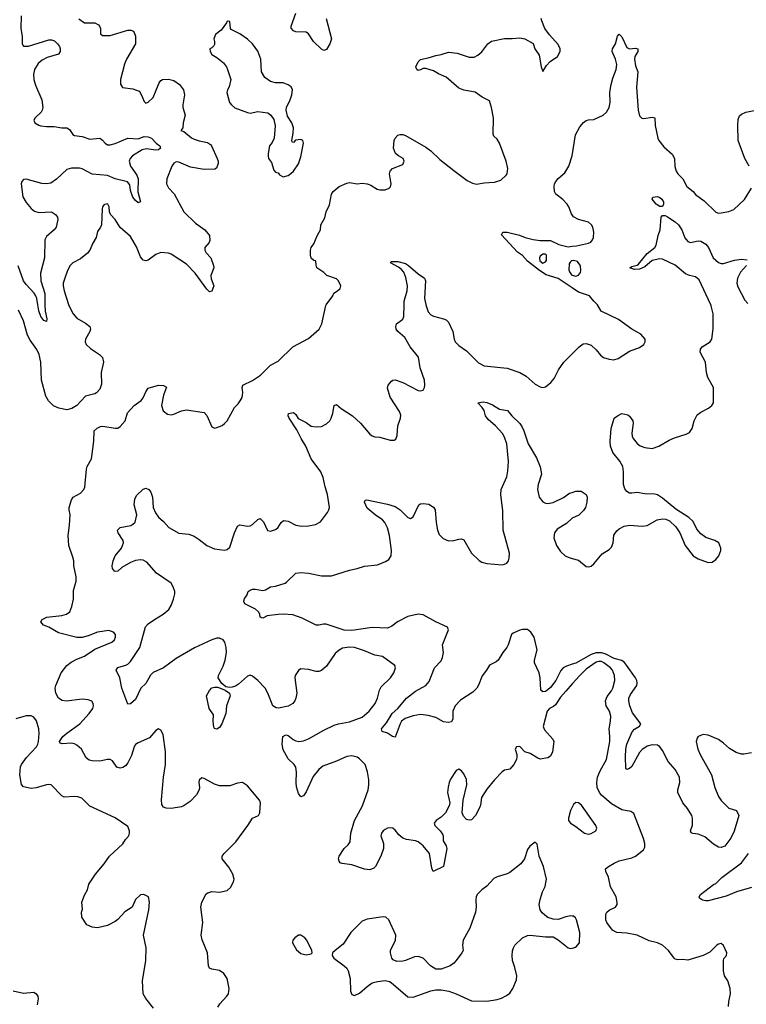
# Model space of a CAD drawing. Header units: inches. Extents: x 2293880 to 2522759, y 823965 to 1006879.
# Tile 76 of 256: x 2335660 to 2341369, y 914507 to 922240. Entities that reach past the tile are written whole.
import ezdxf

# ---------------------------------------------------------------- set-up
doc = ezdxf.new("R2010")
doc.units = ezdxf.units.IN
doc.header["$MEASUREMENT"] = 0
for name, color, linetype in [('C3931', 7, 'Continuous'), ('C3932', 7, 'Continuous'), ('C3941', 7, 'Continuous'), ('C3942', 7, 'Continuous')]:
    doc.layers.add(name, color=color, linetype=linetype)

msp = doc.modelspace()

# ---------------------------------------------------------------- linework, layer by layer
at = {"layer": 'C3931', "color": 5}
for points, elevation in [([(2336044.6, 920000), (2336079.6, 919930), (2336110, 919894.6), (2336177.2, 919857.2), (2336210.6, 919830), (2336217.1, 919810), (2336210.4, 919790), (2336177.1, 919730), (2336175.5, 919710), (2336182, 919690), (2336217.2, 919657.2), (2336288, 919610), (2336310, 919586), (2336318.7, 919550), (2336301.3, 919470), (2336302.6, 919377.4), (2336290, 919339.3), (2336264, 919310), (2336250, 919301.6), (2336178, 919282), (2336110, 919209.6), (2336070, 919185.1), (2336030, 919176.9), (2335967.9, 919187.9), (2335926.8, 919206.8), (2335886.6, 919246.6), (2335864.4, 919284.4), (2335832.1, 919410), (2335824.8, 919550), (2335812.4, 919610), (2335795.8, 919650), (2335743, 919723), (2335722.3, 919762.3), (2335690, 919874.5), (2335650, 919958.7)], 260), ([(2335858.2, 920000), (2335859, 919950), (2335873.1, 919890), (2335870, 919869), (2335850, 919877.2), (2335825.7, 919910), (2335810, 919954), (2335802.3, 920000)], 240), ([(2337215.8, 914484.2), (2337233.3, 914510), (2337287.8, 914570), (2337299.6, 914590), (2337305.1, 914630), (2337289.6, 914710), (2337262.9, 914750), (2337230, 914772.6), (2337170, 914781.6), (2337151.8, 914791.8), (2337143.7, 914810), (2337136, 914910), (2337094.2, 915014.2), (2337086.6, 915050), (2337098, 915150), (2337082.7, 915270), (2337092.1, 915307.9), (2337126, 915374), (2337137.2, 915382.8), (2337170, 915392.7), (2337230, 915388.4), (2337290, 915400.4), (2337315.5, 915424.5), (2337340.5, 915470), (2337344.2, 915490), (2337334.7, 915530), (2337304.1, 915584.1), (2337251.6, 915650), (2337251.6, 915670), (2337265.1, 915690), (2337358.4, 915781.6), (2337453, 915910), (2337490, 915967.7), (2337536, 915990), (2337546.6, 916010), (2337552.3, 916090), (2337542.7, 916110), (2337450, 916224), (2337410, 916249), (2337370, 916244.5), (2337310, 916222.4), (2337230, 916223.6), (2337190, 916234.7), (2337110, 916280.5), (2337090, 916286), (2337070, 916268), (2337066.7, 916250), (2337072.7, 916210), (2337070.4, 916190), (2337050, 916152.7), (2336999.9, 916100.1), (2336952.4, 916067.6), (2336930, 916058), (2336850, 916044.5), (2336810, 916046.6), (2336790, 916056), (2336777.2, 916077.2), (2336773.6, 916113.6), (2336789.8, 916289.8), (2336806, 916390), (2336805.3, 916490), (2336787.1, 916627.1), (2336770, 916661.2), (2336750, 916669.4), (2336730, 916657), (2336680, 916600), (2336590, 916559.8), (2336570, 916546.3), (2336558.5, 916530), (2336538.6, 916461.4), (2336510, 916402.4), (2336490, 916379.7), (2336470, 916366), (2336450, 916360.7), (2336422.7, 916370), (2336390, 916418), (2336370, 916429.5), (2336350, 916429.5), (2336290, 916416.3), (2336230, 916419.8), (2336205.6, 916425.6), (2336182.7, 916442.7), (2336145.1, 916510), (2336110, 916540.9), (2336090, 916551.7), (2336063.4, 916556.6), (2335993.1, 916553.1), (2335978, 916558), (2335971.8, 916570), (2335999.8, 916610), (2336030, 916637.1), (2336131.2, 916710), (2336205.6, 916790), (2336233.6, 916830), (2336240.7, 916850), (2336238.4, 916870), (2336226.6, 916886.6), (2336198.2, 916898.2), (2336150, 916902.7), (2336028.8, 916888.8), (2335994.2, 916894.2), (2335965.1, 916910), (2335943.1, 916950), (2335939.8, 916990), (2335943.8, 917010), (2335986.8, 917110), (2336030, 917168.9), (2336065.1, 917194.9), (2336110, 917217.6), (2336170, 917240.2), (2336250, 917295.6), (2336382.7, 917350), (2336404.5, 917370), (2336413.3, 917390), (2336413.3, 917410), (2336398, 917430), (2336361.6, 917441.6), (2336270, 917429.7), (2336198.9, 917401.1), (2336152.1, 917387.9), (2336110, 917387.7), (2335963.7, 917423.7), (2335890, 917469.8), (2335845.8, 917485.8), (2335827.3, 917510), (2335837, 917530), (2335872.1, 917547.9), (2335990, 917559.2), (2336028.9, 917571.1), (2336054, 917590), (2336070, 917631), (2336082.7, 917690), (2336082.9, 917757.1), (2336103.6, 917830), (2336103.3, 917863.3), (2336085.2, 917950), (2336084.5, 917990), (2336078, 918018), (2336045.4, 918110), (2336039.7, 918190), (2336051.3, 918270), (2336055.6, 918350), (2336047.6, 918390), (2336049.6, 918410), (2336068.2, 918470), (2336080.7, 918490), (2336137.7, 918522.3), (2336162.6, 918550), (2336170.7, 918569.3), (2336184.1, 918710), (2336190, 918730.4), (2336223.1, 918790), (2336227.7, 918810), (2336243.5, 918930), (2336246, 919010), (2336267.9, 919032.1), (2336294, 919046), (2336312, 919048), (2336410, 919032.4), (2336430, 919033), (2336450, 919044.9), (2336489.8, 919090.2), (2336507.3, 919152.7), (2336560.5, 919210), (2336614, 919250), (2336631, 919269), (2336650, 919318), (2336670, 919346), (2336750, 919370.4), (2336790, 919367.3), (2336813, 919353), (2336790.4, 919290), (2336773, 919210), (2336787.5, 919167.5), (2336822, 919142), (2336850, 919137.3), (2336870, 919140.5), (2336931.3, 919168.7), (2336970, 919176.4), (2337110, 919156), (2337130.7, 919130.7), (2337170, 919042), (2337190, 919031.3), (2337210, 919036), (2337250, 919054), (2337270, 919067.7), (2337290, 919090.6), (2337346.5, 919193.5), (2337376.9, 919223.1), (2337393.4, 919246.6), (2337407.6, 919272.4), (2337411.5, 919290), (2337413.1, 919313.1), (2337407.6, 919350), (2337412.7, 919370), (2337490, 919407), (2337552.5, 919447.5), (2337630, 919527.7), (2337690, 919558.9), (2337805.2, 919670), (2337930, 919737.1), (2338012.3, 919810), (2338033, 919850), (2338065.1, 919994.9), (2338068.9, 920000)], 260), ([(2340000, 917022.6), (2339950, 916966.2), (2339910, 916918.5), (2339870, 916859.8), (2339854.1, 916845.9), (2339822.8, 916830), (2339804.4, 916810), (2339772.2, 916690), (2339782.7, 916662.8), (2339848.2, 916590), (2339855.8, 916570), (2339846.7, 916490), (2339830, 916456), (2339810, 916442), (2339750, 916432.7), (2339730, 916439.3), (2339670, 916477.2), (2339629.4, 916489.4), (2339590, 916532.3), (2339562, 916530), (2339551.3, 916510), (2339566, 916470), (2339566.8, 916450), (2339562.8, 916430), (2339542.4, 916390), (2339510, 916354.3), (2339470, 916344.6), (2339450, 916333.6), (2339390.2, 916270), (2339330, 916195.6), (2339288.5, 916130), (2339280.5, 916070), (2339273.4, 916050), (2339242, 915990), (2339210, 915956), (2339190, 915953.2), (2339170, 915957.2), (2339145.4, 915985.4), (2339136, 916010), (2339143, 916110), (2339172, 916230), (2339170, 916273.2), (2339150, 916316), (2339130, 916341.2), (2339110, 916354), (2339090, 916344), (2339045.7, 916274.3), (2339034.9, 916250), (2339026.8, 916213.2), (2339022, 916170), (2339038.4, 916090), (2339034.7, 916065.3), (2339004.9, 916010), (2338970, 915976), (2338931.3, 915950), (2338916, 915930), (2338921, 915910), (2338964, 915870), (2338982.5, 915842.5), (2338987.3, 915830), (2338987.7, 915790), (2339010.4, 915750.4), (2339015.5, 915730), (2338990, 915588.7), (2338909, 915549), (2338897.2, 915577.2), (2338879.5, 915690), (2338830, 915752.7), (2338790, 915782), (2338770, 915789.5), (2338700.1, 915800.1), (2338670, 915811.3), (2338637.4, 915837.4), (2338610, 915873.6), (2338591.8, 915890), (2338570, 915893), (2338550, 915889.6), (2338530, 915879.6), (2338516.3, 915870), (2338501.6, 915850), (2338498, 915830), (2338517.3, 915770), (2338518.8, 915730), (2338498, 915670), (2338454.8, 915590), (2338443.5, 915576.5), (2338410, 915564), (2338370, 915569.2), (2338270, 915602), (2338192.9, 915612.9), (2338179, 915619), (2338168.7, 915630), (2338164, 915650), (2338169, 915670), (2338209, 915730), (2338240.9, 915759.1), (2338256.3, 915783.7), (2338262, 915850), (2338289.7, 915950), (2338353.8, 916066.2), (2338396.5, 916190), (2338402.8, 916230), (2338402.2, 916270), (2338391.9, 916331.9), (2338374.3, 916390), (2338330, 916435.4), (2338310, 916446.9), (2338270, 916457.2), (2338230, 916452), (2338150, 916416.8), (2338042.7, 916377.3), (2338010, 916351.6), (2337964.6, 916295.4), (2337910, 916176), (2337890, 916144), (2337870, 916135.3), (2337850, 916162), (2337835.2, 916215.2), (2337831.1, 916250), (2337835.4, 916330), (2337829.6, 916369.6), (2337816, 916390), (2337770, 916436), (2337730, 916505.2), (2337721.7, 916550), (2337727.8, 916610), (2337750, 916624), (2337770, 916618), (2337807.5, 916587.5), (2337830, 916576.4), (2337851.9, 916571.9), (2337890, 916576), (2337930, 916591.6), (2338050, 916659.7), (2338130, 916698.8), (2338165.2, 916710), (2338250, 916725.2), (2338350, 916762.8), (2338406.8, 916810), (2338453.5, 916870), (2338471.8, 916910), (2338486.9, 916973.1), (2338498.6, 917001.4), (2338573.6, 917070), (2338600.5, 917110), (2338611.6, 917150), (2338606.6, 917166.6), (2338510, 917238.4), (2338450, 917249.6), (2338370, 917284.2), (2338289.7, 917309.7), (2338250, 917312.2), (2338197.3, 917302.7), (2338170, 917288.2), (2338137.8, 917262.2), (2338070, 917163.7), (2338030, 917127.6), (2338010, 917120.5), (2337990, 917121.3), (2337930, 917136.3), (2337870, 917140.9), (2337850, 917129.4), (2337825.3, 917090), (2337822, 917070), (2337838, 916950), (2337830.4, 916910), (2337820.5, 916890), (2337806.8, 916870), (2337770, 916849.7), (2337692.3, 916832.3), (2337674.2, 916834.2), (2337649.4, 916850), (2337609.6, 916950), (2337587.8, 916990), (2337530.8, 917050.8), (2337490, 917085.1), (2337470, 917091.6), (2337450, 917083.6), (2337379.1, 917020.9), (2337354.6, 917005.4), (2337330, 916997), (2337310, 916993.8), (2337280.4, 917000.4), (2337247.3, 917027.3), (2337220.3, 917070), (2337221.2, 917090), (2337258, 917162), (2337274.8, 917210), (2337283.7, 917270), (2337282.8, 917310), (2337272.1, 917350), (2337258.7, 917370), (2337230, 917382.4), (2337210, 917382.2), (2337170, 917369.8), (2337034.1, 917305.9), (2336890, 917221.5), (2336789.6, 917150.4), (2336707.4, 917112.6), (2336687.9, 917092.1), (2336650, 917026.6), (2336611.4, 916988.6), (2336570, 916902), (2336530, 916867), (2336510, 916865.2), (2336463.1, 916990), (2336446, 917070), (2336417, 917130), (2336430, 917152), (2336492.7, 917170), (2336510, 917179.5), (2336530, 917200.4), (2336604, 917310), (2336649.1, 917470.9), (2336670, 917494), (2336719.6, 917530), (2336788, 917570), (2336832.3, 917607.7), (2336850, 917639.3), (2336868.8, 917690), (2336878.2, 917730), (2336878.2, 917750), (2336866.6, 917786.6), (2336850, 917814.3), (2336734.3, 917894.3), (2336658.8, 917978.8), (2336630, 917995.8), (2336610, 917997.7), (2336570, 917992.1), (2336530, 917977.2), (2336463.6, 917936.4), (2336430, 917909.5), (2336410, 917906), (2336405.2, 917910), (2336389.6, 917930), (2336387.8, 917950), (2336394, 917990), (2336409.8, 918030), (2336460.5, 918090), (2336476, 918130), (2336472.4, 918150), (2336433.3, 918210), (2336429.4, 918230), (2336450, 918250.4), (2336532.2, 918267.8), (2336550, 918277.1), (2336565.9, 918294.1), (2336579.7, 918350), (2336559.7, 918430), (2336564.7, 918475.3), (2336577.6, 918502.4), (2336630, 918554), (2336650, 918560.7), (2336674.8, 918550), (2336690.7, 918530), (2336703, 918490), (2336707.6, 918410), (2336726.2, 918366.2), (2336750, 918332.4), (2336790, 918298.4), (2336831.1, 918251.1), (2336910, 918206.3), (2336990, 918198), (2337030, 918182.6), (2337070, 918158.7), (2337130.2, 918110.2), (2337190, 918083.8), (2337270, 918073), (2337290, 918078), (2337310, 918097.3), (2337347.1, 918210), (2337370, 918262), (2337390, 918272.7), (2337450, 918263.1), (2337470, 918265.7), (2337490, 918274), (2337530, 918314), (2337550, 918322.8), (2337576.5, 918296.5), (2337607.9, 918227.9), (2337630, 918222), (2337670, 918237.1), (2337689.3, 918250), (2337714.5, 918290), (2337733.8, 918306.2), (2337770, 918301.3), (2337830, 918270.6), (2337876.6, 918263.4), (2337930, 918264.9), (2337984, 918276), (2338024, 918296), (2338078.4, 918370), (2338089.6, 918390), (2338094, 918410), (2338077.1, 918510), (2338059.4, 918570), (2338045.2, 918645.2), (2338026, 918690), (2337949.8, 918790), (2337908.9, 918890), (2337870.7, 918950), (2337837.9, 919017.9), (2337778, 919110), (2337769.6, 919130), (2337772.5, 919147.5), (2337810, 919155.8), (2337830, 919139.1), (2337848.1, 919108.1), (2337910, 919076.5), (2337950, 919048.8), (2337990, 919041.3), (2338030, 919045.5), (2338070, 919066), (2338096.2, 919090), (2338107.8, 919110), (2338119.6, 919150), (2338129.6, 919210.4), (2338150, 919217.3), (2338186.1, 919186.1), (2338275.5, 919130), (2338338.4, 919070), (2338410, 918984), (2338430, 918970.6), (2338450, 918964), (2338490, 918962), (2338570, 918937.3), (2338602, 918938), (2338614, 918946), (2338625.6, 918974.4), (2338631.8, 919050), (2338651.3, 919110), (2338653.3, 919133.3), (2338642.7, 919162.7), (2338570, 919275.3), (2338550, 919346), (2338556, 919370), (2338580.1, 919399.9), (2338592.3, 919407.7), (2338610, 919410.7), (2338670.3, 919390.4), (2338790, 919327.7), (2338810, 919324.9), (2338829.4, 919330.6), (2338840.9, 919350), (2338843.6, 919370), (2338839.2, 919410), (2338806.4, 919506.4), (2338793.7, 919590), (2338728, 919670), (2338684.9, 919744.9), (2338631.6, 919790), (2338617.6, 919810), (2338614, 919830), (2338620.9, 919850), (2338670, 919888), (2338678.9, 919910), (2338680.7, 920000)], 240), ([(2338851, 920000), (2338870, 919946.8), (2338890, 919922), (2338910, 919910.7), (2338990, 919890.8), (2339010, 919882), (2339030, 919864), (2339062, 919790), (2339072.4, 919730), (2339080.5, 919710), (2339110, 919682), (2339170, 919639.1), (2339264.1, 919544.1), (2339310, 919522.6), (2339490, 919503.2), (2339590, 919470.2), (2339639.5, 919439.5), (2339710, 919378.7), (2339750, 919355.3), (2339770, 919352), (2339790, 919356.4), (2339832, 919390), (2339858.5, 919421.5), (2339893.6, 919490), (2339934.5, 919550), (2340000, 919615)], 240), ([(2340000, 917177), (2339956.2, 917163.8), (2339930.2, 917149.9), (2339912.5, 917127.5), (2339872.8, 917050), (2339830, 916995.8), (2339810, 916975.8), (2339790, 916964.2), (2339770, 916960.9), (2339754.8, 916974.8), (2339749.7, 917070), (2339741.6, 917110), (2339705.3, 917190), (2339703.5, 917210), (2339724.2, 917290), (2339702.3, 917390), (2339674.8, 917430), (2339650, 917449.7), (2339610, 917451.6), (2339590, 917446.3), (2339537.3, 917422.7), (2339523, 917410), (2339498.4, 917330), (2339488, 917310), (2339455.5, 917270), (2339418, 917210), (2339402.9, 917197.1), (2339350, 917169.2), (2339326.7, 917130), (2339293.2, 917086.8), (2339265.8, 917014.2), (2339251.4, 916988.6), (2339220.6, 916959.4), (2339124.2, 916895.8), (2339081.8, 916850), (2339063.9, 916810), (2339062, 916750), (2339053.5, 916726.5), (2339030, 916721.1), (2338990, 916726.2), (2338930, 916759.2), (2338870, 916776.4), (2338810, 916783.1), (2338750, 916773.3), (2338689.3, 916750.7), (2338659.6, 916730), (2338647.9, 916710), (2338610, 916604), (2338590, 916609.4), (2338550, 916637.6), (2338509, 916650), (2338502, 916670), (2338541.3, 916718.7), (2338587.3, 916790), (2338630.5, 916829.5), (2338698.9, 916910), (2338770, 916965.3), (2338850, 917011.5), (2338877.9, 917042.1), (2338918, 917150), (2338970, 917204.9), (2338981.5, 917230), (2338988.4, 917270), (2338981.7, 917330), (2339029.1, 917449.1), (2339022, 917470), (2338930, 917512), (2338830, 917565.8), (2338790, 917571.3), (2338710, 917552), (2338627.1, 917510), (2338583.2, 917476.8), (2338550, 917462), (2338430, 917466.3), (2338270, 917442.8), (2338210, 917446.6), (2338068.8, 917491.2), (2338046.8, 917493.2), (2338010, 917484.5), (2337990, 917485.3), (2337880.4, 917540.4), (2337806.4, 917566.4), (2337730, 917571), (2337691.4, 917568.6), (2337603.4, 917556.6), (2337570, 917539), (2337550, 917548.7), (2337547, 917570), (2337535.6, 917590), (2337511.3, 917611.3), (2337430, 917652.3), (2337421.7, 917670), (2337425.7, 917694.3), (2337443.3, 917716.7), (2337456, 917750), (2337470, 917760.5), (2337490, 917768), (2337510, 917768.2), (2337570, 917756), (2337590, 917761), (2337630, 917786.8), (2337670, 917790.6), (2337744.4, 917815.6), (2337757.1, 917822.9), (2337830, 917893), (2337870, 917898.4), (2337930, 917892.8), (2338030, 917871.4), (2338110, 917871.7), (2338250, 917917.6), (2338310, 917928.9), (2338370, 917949), (2338470, 917958.4), (2338534.9, 917985.1), (2338558.8, 918001.2), (2338577.7, 918030), (2338582.2, 918070), (2338565.6, 918190), (2338548.9, 918248.9), (2338529.8, 918289.8), (2338511.5, 918311.5), (2338453.6, 918350), (2338390, 918403.7), (2338369.3, 918450.7), (2338374, 918466), (2338386, 918470), (2338550, 918435.8), (2338610, 918415.5), (2338650.4, 918390), (2338710, 918330.6), (2338730, 918322), (2338750, 918334.8), (2338796.3, 918430), (2338810, 918437.8), (2338830, 918440.5), (2338873.8, 918433.8), (2338911.9, 918411.9), (2338924, 918390), (2338931.4, 918290), (2338941.8, 918230), (2338956.8, 918196.8), (2338986.3, 918166.3), (2339030, 918146), (2339070, 918149.5), (2339110, 918160.9), (2339130, 918162.2), (2339150, 918156), (2339210, 918050.3), (2339270, 917991.4), (2339290, 917979.7), (2339330, 917968.7), (2339450, 917959.3), (2339470, 917962.6), (2339487.7, 917972.3), (2339499.8, 917990), (2339506.3, 918010), (2339507.1, 918050), (2339458.6, 918230), (2339456.8, 918383.2), (2339439.4, 918510), (2339443, 918550), (2339486.3, 918650), (2339495.5, 918695.5), (2339501.5, 918770), (2339486.2, 918910), (2339470, 918960.9), (2339452.4, 918990), (2339396.9, 919050), (2339341.2, 919101.2), (2339320.4, 919130), (2339308.3, 919170), (2339294.6, 919194.6), (2339259, 919230), (2339301, 919239), (2339330, 919234), (2339375.1, 919215.1), (2339430, 919180.4), (2339491.8, 919171.8), (2339527.6, 919127.6), (2339588.2, 919068.2), (2339604.7, 919044.7), (2339621.3, 919010), (2339654.3, 918910), (2339719.6, 918799.6), (2339749.4, 918729.4), (2339759.3, 918670), (2339732.4, 918590), (2339728.1, 918550), (2339741.7, 918490), (2339770, 918453.7), (2339790, 918443.1), (2339810, 918440.3), (2339850, 918447.6), (2339933.4, 918486.6), (2339979.3, 918520.7), (2340000, 918527.4)], 220), ([(2340000, 918323.8), (2339997.4, 918322.6), (2339956.9, 918283.1), (2339882.2, 918237.8), (2339861.6, 918210), (2339856.4, 918170), (2339877.6, 918110), (2339910, 918062.4), (2339945.5, 918030), (2339970, 918017.4), (2340000, 918009)], 220), ([(2336710, 914475.3), (2336650, 914552.7), (2336629.6, 914590), (2336623.9, 914690), (2336651, 914850), (2336653.3, 914950), (2336633.7, 915050), (2336675.1, 915250), (2336678.7, 915310), (2336670.8, 915350.8), (2336635.3, 915370), (2336610, 915367), (2336570.6, 915330), (2336544, 915270), (2336486.5, 915233.5), (2336430, 915172.3), (2336410, 915157), (2336350, 915125.6), (2336270, 915107.3), (2336230, 915112.7), (2336188.7, 915130), (2336149.2, 915190), (2336145.2, 915230), (2336152.9, 915252.9), (2336149.3, 915310), (2336170, 915364.7), (2336193.8, 915406.2), (2336202.7, 915450), (2336256, 915530), (2336323.7, 915610), (2336364.5, 915670), (2336470, 915766.8), (2336490, 915801), (2336518, 915830), (2336523.6, 915850), (2336523, 915870), (2336510, 915902.7), (2336410.8, 915970.8), (2336210, 916063.6), (2336146.9, 916126.9), (2336116.9, 916136.9), (2336090, 916139.7), (2336010, 916132.7), (2335990, 916145.2), (2335908, 916230), (2335890, 916234), (2335870, 916231.6), (2335790, 916207.8), (2335750, 916201.6), (2335690, 916214.5), (2335673.6, 916233.6), (2335661.4, 916310), (2335667.4, 916372.6), (2335673.8, 916390), (2335714.1, 916445.9), (2335790.9, 916530), (2335802.6, 916550), (2335808.2, 916570), (2335813, 916633), (2335811.1, 916670), (2335792.8, 916732.8), (2335770, 916762.7), (2335750, 916772.7), (2335710, 916773.2), (2335630, 916749.4)], 280), ([(2340000, 916055), (2339987.7, 916030), (2339970.6, 915970), (2339970.7, 915950), (2339986.8, 915930), (2340000, 915921.8)], 260), ([(2340000, 915199.3), (2339990, 915200.5), (2339950, 915194.7), (2339890, 915173.6), (2339850, 915175.6), (2339810, 915189.6), (2339785.9, 915205.9), (2339764.9, 915224.9), (2339748, 915250), (2339740.5, 915290), (2339748, 915330), (2339768.3, 915390), (2339788.7, 915431.3), (2339797.7, 915490), (2339775.6, 915590), (2339741.7, 915670), (2339725.2, 915765.2), (2339710, 915779), (2339666.8, 915750), (2339650, 915722), (2339626.4, 915650), (2339596.3, 915610), (2339510, 915542), (2339490, 915531.2), (2339411.5, 915508.5), (2339384.2, 915495.8), (2339330, 915435.8), (2339290, 915406.2), (2339255.2, 915370), (2339246.5, 915350), (2339244, 915330), (2339247.5, 915270), (2339241.6, 915230), (2339196.4, 915103.6), (2339143.1, 915010), (2339137.6, 914970), (2339143, 914930), (2339134.4, 914910), (2339088.4, 914850), (2339070, 914829.6), (2339042, 914810), (2338970, 914782), (2338930, 914782), (2338887.8, 914807.8), (2338830, 914869.7), (2338790, 914883.1), (2338761.3, 914878.7), (2338691, 914850), (2338670, 914846), (2338623.3, 914843.3), (2338594.8, 914854.8), (2338582.7, 914870), (2338572.7, 914910), (2338572.3, 914930), (2338612.3, 915010), (2338614.5, 915050), (2338559.6, 915170), (2338537.2, 915190), (2338514.3, 915194.3), (2338390, 915176.4), (2338350, 915158.7), (2338261.3, 915070), (2338201.2, 914978.8), (2338137.3, 914930), (2338118.8, 914910), (2338114.8, 914890), (2338126.8, 914870), (2338210, 914809.1), (2338230, 914790.3), (2338241.8, 914770), (2338257.5, 914710), (2338259.7, 914610), (2338270, 914584.4), (2338290, 914576.5), (2338330, 914593.2), (2338390, 914646.7), (2338430, 914674.6), (2338470, 914687), (2338530, 914694), (2338565.7, 914685.7), (2338578.3, 914678.3), (2338710, 914565.5), (2338750, 914563.8), (2338890, 914613), (2338930, 914620.4), (2338970, 914621.6), (2339030.3, 914610.3), (2339090, 914588.2), (2339210, 914534), (2339330, 914530.6), (2339410, 914544), (2339444.8, 914555.2), (2339484.8, 914575.2), (2339510, 914594.8), (2339535.1, 914630), (2339562, 914698), (2339565.2, 914730), (2339550, 914795.3), (2339530.9, 914850.9), (2339528.3, 914890), (2339532.9, 914927.1), (2339538.3, 914950), (2339549.6, 914970), (2339610, 915027.8), (2339650, 915046.5), (2339670.3, 915050.3), (2339790, 915037.1), (2339850, 915036.3), (2339890, 915013.4), (2339970, 914950.6), (2339990, 914944), (2340000, 914947)], 260), ([(2335610, 914611.4), (2335690, 914595.3), (2335770, 914602), (2335790.3, 914590.3), (2335803, 914570), (2335806.4, 914550), (2335796.9, 914503.1)], 280)]:
    msp.add_lwpolyline(points, dxfattribs=dict(at, elevation=elevation))
for points, elevation in [([(2337210, 916668.4), (2337191.7, 916671.7), (2337184.8, 916684.7), (2337178.9, 916730), (2337181.5, 916781.5), (2337149.6, 916830), (2337128.3, 916928.3), (2337150, 916970.3), (2337170, 916991.5), (2337190, 916998.6), (2337216.4, 916996.4), (2337273.5, 916973.5), (2337308.4, 916950), (2337314.4, 916930), (2337284.9, 916850), (2337278.7, 916790), (2337247.2, 916710), (2337230, 916679.7)], 240), ([(2337870, 915049.4), (2337850, 915049.3), (2337822.8, 915030), (2337806.8, 915010), (2337802, 914990), (2337833.7, 914933.7), (2337870, 914906), (2337910, 914896), (2337950, 914902), (2337958, 914910), (2337955.3, 914930), (2337916.2, 915010), (2337900.9, 915030)], 260)]:
    msp.add_lwpolyline(points, close=True, dxfattribs=dict(at, elevation=elevation))
at = {"layer": 'C3932', "color": 5}
for points, elevation in [([(2335671.1, 922270), (2335669.2, 922170), (2335679, 922110), (2335680.5, 922050), (2335690, 922031), (2335730, 922032.2), (2335890, 922081.3), (2335910, 922081.6), (2335932.7, 922072.7), (2335957.3, 922050), (2335973, 922030), (2335978, 922010), (2335979.1, 921990), (2335964, 921970), (2335876.7, 921943.3), (2335837.4, 921922.6), (2335804.8, 921895.2), (2335776.6, 921850), (2335768.7, 921810), (2335770.1, 921770), (2335784.9, 921724.9), (2335835.2, 921610), (2335842, 921550), (2335837.6, 921530), (2335827.5, 921512.5), (2335782.8, 921470), (2335770.8, 921450), (2335778.8, 921430), (2335810.4, 921410.4), (2335825.8, 921405.8), (2335870, 921400.3), (2335930, 921400.3), (2335990, 921390.3), (2336030, 921390.4), (2336050, 921378), (2336078, 921338), (2336089.4, 921329.4), (2336150, 921323), (2336210, 921300.8), (2336290, 921308.7), (2336310, 921294.4), (2336330.4, 921270), (2336350, 921257.3), (2336370, 921258), (2336410, 921268.9), (2336510, 921309.4), (2336590, 921303.5), (2336638.5, 921321.5), (2336670, 921320.9), (2336695.2, 921310), (2336731.5, 921271.5), (2336760.9, 921250), (2336766.5, 921230), (2336750, 921218.5), (2336730, 921215), (2336655.2, 921224.8), (2336621.7, 921218.3), (2336546.4, 921170), (2336528.4, 921150), (2336520.4, 921130), (2336530.4, 921090), (2336579.3, 921019.3), (2336590.8, 920990.8), (2336588.6, 920888.6), (2336610.4, 920810), (2336596.8, 920803.2), (2336590, 920802.7), (2336570, 920819.3), (2336550, 920846.6), (2336530, 920899.3), (2336524, 920944), (2336506, 920965.9), (2336410, 920989), (2336350, 921015.9), (2336230, 921025.5), (2336150, 921069.8), (2336130, 921074.8), (2336066.1, 921073.9), (2336030, 921062.6), (2335950, 920988.2), (2335904.5, 920955.5), (2335870, 920951), (2335834.3, 920954.3), (2335710, 920986.6), (2335690, 920986), (2335676.3, 920970), (2335672.7, 920950), (2335683.8, 920850), (2335710, 920803.6), (2335750, 920758), (2335776.7, 920736.7), (2335810, 920726.3), (2335910, 920731.8), (2335942, 920710), (2335957.3, 920690), (2335960.7, 920670), (2335945.5, 920610), (2335930.5, 920590), (2335870, 920536.9), (2335856.9, 920510), (2335855, 920370), (2335822.9, 920250), (2335827.2, 920190), (2335856.8, 920090), (2335858.2, 920000)], 240), ([(2338066.9, 922250), (2338108.8, 922090), (2338097.1, 922050), (2338070, 922006), (2338050, 921998.4), (2338030, 922009.6), (2337967.3, 922070), (2337929.2, 922130), (2337910, 922142), (2337830, 922144.2), (2337810, 922152.7), (2337792.3, 922172.3), (2337792, 922190), (2337828.2, 922290)], 260), ([(2336125.9, 922245.9), (2336170, 922216.5), (2336250, 922215.6), (2336279.3, 922199.3), (2336288, 922190), (2336295.5, 922170), (2336296, 922130), (2336310, 922116), (2336370, 922115.5), (2336510, 922157), (2336536.7, 922156.7), (2336550.3, 922150.3), (2336559, 922139), (2336570.5, 922109.5), (2336570.4, 922050), (2336499.7, 921930), (2336484.2, 921890), (2336451.8, 921770), (2336452.7, 921732.7), (2336467.3, 921707.3), (2336550, 921696.3), (2336597.5, 921677.5), (2336607.5, 921667.5), (2336626, 921630), (2336636.9, 921596.9), (2336650, 921584.7), (2336670, 921591), (2336709, 921630), (2336756.3, 921743.7), (2336770, 921762.8), (2336782, 921770), (2336830, 921773.1), (2336870, 921761.7), (2336916.5, 921730), (2336947.2, 921690), (2336954.9, 921650), (2336941.7, 921570), (2336942.6, 921550), (2336959.3, 921490), (2336943, 921430), (2336942.8, 921390), (2336926.8, 921370), (2336950, 921360.7), (2337010, 921312.2), (2337030, 921301.7), (2337070, 921287.4), (2337135.1, 921275.1), (2337159.6, 921259.6), (2337168, 921250), (2337212.7, 921150), (2337220.5, 921130), (2337219.1, 921110), (2337207.1, 921072.9), (2337193.7, 921066.3), (2337110, 921062.4), (2337001.9, 921081.9), (2336910, 921120.4), (2336890, 921123), (2336870, 921113.3), (2336855.3, 921090), (2336815.8, 920990), (2336814.4, 920950), (2336830, 920920.5), (2336873.3, 920873.3), (2336950, 920730.4), (2337042.4, 920642.4), (2337115.5, 920590), (2337150, 920544.7), (2337153.8, 920506.2), (2337147.7, 920490), (2337114.4, 920450), (2337114, 920430), (2337125.3, 920410), (2337160.4, 920370), (2337183.8, 920310), (2337186.4, 920290), (2337161.7, 920230), (2337164.5, 920204.5), (2337185.5, 920150), (2337170, 920108.7), (2337150, 920102), (2337130, 920122.7), (2337038, 920250), (2336970, 920321), (2336850, 920397.8), (2336830, 920406.6), (2336768.9, 920411.1), (2336730, 920395.4), (2336670, 920352), (2336650, 920346.6), (2336630, 920352.3), (2336610, 920378), (2336576.6, 920456.7), (2336530, 920536.9), (2336448.8, 920608.8), (2336410, 920671.3), (2336374, 920710), (2336366.6, 920730), (2336362.7, 920770), (2336353.2, 920790), (2336350, 920793.2), (2336330, 920789), (2336318.8, 920781.2), (2336311, 920770), (2336308, 920752), (2336302.4, 920630), (2336294.9, 920610), (2336270, 920577.2), (2336259.5, 920530), (2336234.9, 920485.1), (2336212.3, 920430), (2336192.7, 920407.3), (2336137.5, 920362.5), (2336078.4, 920330), (2336056.9, 920310), (2336035.5, 920270), (2336014, 920210), (2336002.7, 920170), (2336002, 920150), (2336009.1, 920110), (2336043.1, 920003.1), (2336044.6, 920000)], 260), ([(2338068.9, 920000), (2338121.2, 920070), (2338129, 920091), (2338158, 920110), (2338178, 920130), (2338182, 920150), (2338163.7, 920190), (2338150, 920206), (2338072, 920232), (2338050, 920255.3), (2337995.3, 920290), (2337988.7, 920311.3), (2337986, 920346), (2337970, 920348), (2337950, 920368), (2337944, 920390), (2337944, 920430), (2337949.3, 920450), (2337970, 920478.8), (2337996.6, 920543.4), (2338014, 920570), (2338022, 920590), (2338025.2, 920630), (2338056.4, 920683.6), (2338069, 920730), (2338094.9, 920785.1), (2338108.7, 920870), (2338122, 920890), (2338169, 920930), (2338230, 920957.3), (2338250, 920962), (2338310, 920950.5), (2338350, 920955.5), (2338390.5, 920950.5), (2338419.9, 920939.9), (2338468.6, 920908.6), (2338490, 920903), (2338530, 920904), (2338562.7, 920917.3), (2338572.1, 920927.9), (2338579.3, 920950), (2338566.6, 921030), (2338569.4, 921050.6), (2338589.3, 921070.7), (2338670, 921102.8), (2338680.9, 921130), (2338672.7, 921150), (2338637.2, 921170), (2338613.2, 921190), (2338596, 921230), (2338600.7, 921290), (2338609.5, 921310), (2338630, 921333), (2338650, 921339.3), (2338670, 921338.4), (2338690, 921330.4), (2338850, 921238.7), (2338890.4, 921210), (2338962, 921142), (2339070, 921056.3), (2339176.1, 920976.1), (2339216.4, 920956.4), (2339250, 920948.5), (2339310, 920959.5), (2339390, 920963), (2339439.7, 920980.3), (2339481, 921019), (2339489.6, 921030.4), (2339494, 921070), (2339481.7, 921130), (2339430, 921269.2), (2339410, 921301.2), (2339386.2, 921326.2), (2339380.5, 921340.5), (2339381.2, 921470), (2339366, 921550), (2339350, 921604), (2339292.5, 921632.5), (2339239, 921670), (2339150, 921686.9), (2339110, 921701.1), (2339010, 921788.7), (2338950, 921813.8), (2338910, 921839.3), (2338850, 921857), (2338830, 921856), (2338810, 921845.2), (2338790, 921841.2), (2338779, 921850), (2338773.2, 921870), (2338789.4, 921910), (2338810, 921927.7), (2338870, 921940.3), (2338930, 921959.5), (2338970, 921965.5), (2339030, 921984.6), (2339096.3, 921976.3), (2339190, 921944.5), (2339230, 921946), (2339258.3, 921961.7), (2339290, 921988.5), (2339337, 922050), (2339367.7, 922072.3), (2339470, 922091.5), (2339528.4, 922091.6), (2339590, 922098.7), (2339628.8, 922088.8), (2339693, 922053), (2339707.7, 922010), (2339742, 921962), (2339758, 921870), (2339770, 921834), (2339799.3, 921880.7), (2339827.5, 921912.5), (2339884, 921950), (2339906, 921990), (2339906.6, 922010), (2339890, 922045.2), (2339821.7, 922121.7), (2339785.1, 922170), (2339761.2, 922230), (2339757.2, 922250)], 260), ([(2340000, 920706.5), (2339994.3, 920714.3), (2339974.3, 920770), (2339962, 920790), (2339926.8, 920826.8), (2339871.6, 920870), (2339862.9, 920890), (2339858.7, 920930), (2339861.3, 920950), (2339871.5, 920970), (2339890, 920992.2), (2339943.6, 921036.4), (2339975.1, 921090), (2339999.7, 921170), (2340000, 921171.8)], 240), ([(2340000, 920134.3), (2339890, 920207.8), (2339796.4, 920236.4), (2339742.7, 920270), (2339650, 920344.5), (2339610, 920387.3), (2339570, 920415.1), (2339445.1, 920550), (2339455.3, 920570), (2339490, 920571.6), (2339587.9, 920547.9), (2339630.2, 920530.2), (2339693.1, 920513.1), (2339750, 920504.7), (2339830, 920506), (2339894.9, 920474.9), (2339970, 920456.1), (2340000, 920460)], 240), ([(2338680.7, 920000), (2338681.2, 920030), (2338704.1, 920110), (2338705.5, 920150), (2338694, 920214), (2338678.1, 920258.1), (2338658.9, 920278.9), (2338635.4, 920295.4), (2338573.2, 920330), (2338578, 920342), (2338630, 920341.1), (2338690, 920324.6), (2338715.8, 920310), (2338790, 920243.7), (2338840.5, 920210), (2338848.7, 920188.7), (2338839.2, 920050), (2338850, 920002.8), (2338851, 920000)], 240), ([(2340000, 920346.7), (2339994.4, 920345.6), (2339983.6, 920336.4), (2339977.8, 920322.2), (2339974.6, 920274.6), (2339978.4, 920258.4), (2339995.5, 920235.5), (2340000, 920234.2)], 240), ([(2335802.3, 920000), (2335794, 920050), (2335785.8, 920070), (2335772.7, 920092.7), (2335710, 920161.1), (2335689.9, 920189.9), (2335647.1, 920307.1)], 240)]:
    msp.add_lwpolyline(points, dxfattribs=dict(at, elevation=elevation))
for points, elevation in [([(2337290, 922228), (2337285.2, 922214.8), (2337242.5, 922157.5), (2337197.5, 922122.5), (2337185.5, 922090), (2337190.6, 922070), (2337190, 922046), (2337186, 922034), (2337170, 922018), (2337154, 922010), (2337156, 921990), (2337170, 921966), (2337210, 921944), (2337260.9, 921900.9), (2337284.4, 921870), (2337292.7, 921850), (2337318.8, 921770), (2337306.4, 921713.6), (2337291.3, 921690), (2337287.1, 921667.1), (2337307.3, 921590), (2337322.8, 921570), (2337350, 921547.3), (2337450, 921510.4), (2337470, 921507), (2337530, 921518.7), (2337608.3, 921508.3), (2337634, 921490), (2337655.9, 921455.9), (2337665.8, 921405.8), (2337658.8, 921310), (2337643.5, 921276.5), (2337622.8, 921250), (2337610.8, 921190), (2337611, 921170), (2337616, 921150), (2337638, 921118), (2337656.9, 921056.9), (2337670, 921042), (2337690, 921038), (2337702, 921022), (2337730, 921006.8), (2337770, 921017.3), (2337790, 921030.7), (2337810, 921050.7), (2337850, 921106.8), (2337870, 921162), (2337889.2, 921270), (2337884, 921290), (2337870, 921299.3), (2337827.3, 921292.7), (2337810, 921275.3), (2337801.2, 921281.2), (2337799, 921290), (2337809.6, 921350), (2337811.6, 921391.6), (2337798, 921430), (2337763.3, 921483.3), (2337754.5, 921530), (2337755.1, 921550), (2337784.5, 921610), (2337798, 921650), (2337802, 921690), (2337791.5, 921711.5), (2337770, 921729.3), (2337730, 921745.2), (2337670, 921745.2), (2337630, 921755.1), (2337584.8, 921784.7), (2337560.5, 921830), (2337553.3, 921930), (2337530, 921992.7), (2337489.4, 922050), (2337450, 922086), (2337389.4, 922129.4), (2337322, 922162), (2337315.3, 922170), (2337310, 922226)], 280), ([(2339770, 920398.4), (2339750, 920383.7), (2339742.6, 920370), (2339745.1, 920345.1), (2339770, 920328.5), (2339790, 920339.1), (2339797.6, 920350), (2339798, 920390), (2339790, 920398)], 240)]:
    msp.add_lwpolyline(points, close=True, dxfattribs=dict(at, elevation=elevation))
at = {"layer": 'C3941', "color": 5}
for points, elevation in [([(2340000, 919615), (2340055.3, 919670), (2340087, 919693), (2340110, 919696.3), (2340150, 919684), (2340190, 919646.8), (2340224.1, 919604.1), (2340246.4, 919586.4), (2340290, 919573), (2340328.4, 919568.4), (2340360.5, 919579.5), (2340450, 919636.3), (2340530, 919664.9), (2340564, 919690), (2340574, 919710), (2340574, 919730), (2340539, 919770), (2340469, 919810), (2340364.4, 919884.4), (2340229, 919950), (2340200.6, 920000)], 240), ([(2340000, 918009), (2340050, 917994.9), (2340110, 917944.9), (2340130, 917942.8), (2340150, 917949.1), (2340170, 917966), (2340236, 918044), (2340290, 918078.5), (2340310, 918097.6), (2340322.4, 918130), (2340329, 918191), (2340350, 918224.9), (2340370, 918241.7), (2340410, 918262), (2340450, 918270.3), (2340550, 918263.1), (2340590, 918268.2), (2340667.7, 918312.3), (2340710, 918319), (2340736.9, 918316.9), (2340764.9, 918305), (2340815.6, 918255.6), (2340845.8, 918210), (2340887.4, 918110), (2340950, 918029), (2340990, 918005.8), (2341070, 917977.3), (2341100.2, 917979.8), (2341130, 918001), (2341152.3, 918030), (2341169.4, 918070), (2341169.3, 918090), (2341153.2, 918130), (2341122, 918150), (2341050, 918174), (2341010, 918200.7), (2340978.7, 918238.7), (2340950, 918297.6), (2340918, 918330), (2340814.5, 918394.5), (2340710, 918482), (2340670, 918508), (2340650, 918513.7), (2340570, 918515.4), (2340510, 918526), (2340470, 918520.5), (2340450, 918522.6), (2340430, 918534.7), (2340414.4, 918554.4), (2340402.7, 918590), (2340404.8, 918690), (2340399.3, 918730), (2340373.6, 918773.6), (2340320.4, 918840.4), (2340302.3, 918890), (2340299.7, 918930), (2340306.9, 919030), (2340329.4, 919110), (2340355.3, 919130), (2340390, 919147.3), (2340437.2, 919137.2), (2340450, 919127.3), (2340476.3, 919090), (2340480.5, 919070), (2340468.5, 918991.5), (2340472, 918970), (2340480.3, 918950), (2340510, 918910.4), (2340533.5, 918893.5), (2340570, 918878.7), (2340630, 918872.4), (2340681.2, 918890), (2340762, 918938), (2340803.3, 918956.7), (2340895.2, 918984.8), (2340921.5, 918998.6), (2340942, 919030), (2340957.7, 919090), (2340983.7, 919136.3), (2341010, 919158), (2341072.3, 919190), (2341097, 919210), (2341109.6, 919230), (2341109.6, 919350), (2341066.6, 919430), (2341054.7, 919470), (2341047.8, 919550), (2341006.6, 919630), (2341008.6, 919651.4), (2341020.9, 919670), (2341084.5, 919710), (2341096.8, 919730), (2341109.3, 919810.7), (2341108.1, 919930), (2341093.1, 919993.1), (2341089.8, 920000)], 220), ([(2340000, 918527.4), (2340030, 918537.1), (2340070, 918536.3), (2340110.8, 918510), (2340117.3, 918490), (2340116.3, 918450), (2340104.9, 918410), (2340090, 918385.2), (2340051.7, 918348.3), (2340000, 918323.8)], 220), ([(2341410, 916482.5), (2341349.4, 916470.6), (2341330, 916471.2), (2341290, 916484.1), (2341236.3, 916516.3), (2341190, 916558.9), (2341150, 916586.6), (2341070, 916620.2), (2341030, 916626.6), (2340990.4, 916610), (2340982.3, 916597.7), (2340974.4, 916570), (2340986.5, 916510), (2341004.7, 916470), (2341095.2, 916310), (2341120.2, 916210), (2341150, 916138), (2341170, 916108.7), (2341230, 916047.7), (2341291, 916030), (2341310.4, 915990.4), (2341273.8, 915866.2), (2341248.2, 915811.8), (2341198.8, 915750), (2341170, 915739.6), (2341150, 915740.7), (2341110, 915764.2), (2341042.3, 915822.3), (2340990, 915843.5), (2340947.7, 915847.7), (2340934.6, 915854.6), (2340929.2, 915870), (2340946, 915914), (2340947, 915970), (2340939.5, 915990), (2340905.5, 916045.5), (2340870, 916089.6), (2340830.8, 916170), (2340831.7, 916190), (2340847.3, 916250), (2340843.7, 916290), (2340810, 916349.8), (2340754, 916413.9), (2340710, 916500.5), (2340690, 916529.7), (2340670, 916541.5), (2340630, 916545.6), (2340590, 916533), (2340570, 916521.8), (2340550, 916508.5), (2340530, 916485.4), (2340470, 916375.4), (2340450, 916358.3), (2340430, 916349.7), (2340422.3, 916362.2), (2340418.9, 916450), (2340421.9, 916510), (2340430.6, 916550), (2340472.5, 916647.5), (2340490, 916668.9), (2340528.3, 916691.7), (2340539.6, 916710), (2340474.9, 916794.9), (2340453.3, 916850), (2340444.5, 916890), (2340446, 916910), (2340459.7, 916940.3), (2340507.9, 917010), (2340511.6, 917030), (2340507.3, 917050), (2340497.8, 917070), (2340427.7, 917170), (2340411.1, 917191.1), (2340390, 917206.2), (2340330, 917222.3), (2340259.4, 917259.4), (2340230, 917268.3), (2340190, 917266.2), (2340150, 917253.2), (2340030, 917186), (2340000, 917177)], 220), ([(2341228.4, 914490), (2341230.9, 914529.1), (2341244.2, 914590), (2341242.9, 914630), (2341222.6, 914690), (2341198, 914730), (2341189.7, 914770), (2341189.3, 914850.7), (2341192.5, 914867.5), (2341213.2, 914890), (2341215.1, 914910), (2341189.3, 914969.3), (2341170, 914984), (2341150, 914979.3), (2341136, 914970), (2341082.9, 914917.1), (2341029, 914891), (2340910, 914853), (2340870, 914858.7), (2340830, 914856.2), (2340810, 914862), (2340800.9, 914870), (2340758, 914930), (2340711.1, 914971.1), (2340670, 914989.7), (2340605.2, 915005.2), (2340509.8, 915049.8), (2340430, 915065.8), (2340350, 915070.8), (2340318.3, 915090), (2340271.5, 915150), (2340263.6, 915170), (2340264.2, 915215.8), (2340272.7, 915230), (2340290, 915244.9), (2340342, 915270), (2340353.2, 915290), (2340352.9, 915307.1), (2340345.6, 915350), (2340301.4, 915430), (2340284.8, 915504.8), (2340264.5, 915550), (2340262.7, 915570), (2340286, 915590), (2340330, 915616.4), (2340370, 915632.7), (2340470, 915658), (2340497.2, 915670), (2340559.7, 915720.3), (2340570, 915742), (2340571.5, 915768.5), (2340559.7, 915810), (2340484.8, 916004.8), (2340460.9, 916020.9), (2340390, 916035.4), (2340310, 916081.5), (2340230, 916148.8), (2340214.6, 916170), (2340197, 916210), (2340193.3, 916250), (2340199.9, 916290), (2340219.4, 916340.6), (2340270.6, 916430), (2340296.8, 916570), (2340297.3, 916610), (2340289.8, 916670), (2340302.6, 916730), (2340305.1, 916770), (2340293.7, 916810), (2340268.5, 916850), (2340262.3, 916890), (2340274.8, 916925.2), (2340310, 916968.8), (2340320.3, 916990), (2340335.3, 917050), (2340332.9, 917090), (2340317.5, 917130), (2340301, 917150), (2340250, 917189.3), (2340230, 917198.7), (2340210, 917200.4), (2340190, 917193.8), (2340110, 917139.4), (2340059.8, 917090), (2340000, 917022.6)], 240), ([(2340000, 915921.8), (2340030, 915903.1), (2340098, 915850), (2340130, 915843.6), (2340150, 915847.8), (2340186.6, 915870), (2340193.6, 915890), (2340186, 915910), (2340074, 916070), (2340050, 916089.3), (2340028, 916092), (2340010, 916075.3), (2340000, 916055)], 260), ([(2341410, 915423.5), (2341290.2, 915389.8), (2341210, 915356.4), (2341070, 915320.4), (2341050, 915318.3), (2341024, 915324), (2341000.9, 915340.9), (2340997.2, 915350), (2341009.3, 915370), (2341110, 915447.6), (2341130, 915455.3), (2341177.3, 915502.7), (2341330, 915618.2), (2341386.4, 915690)], 220), ([(2340000, 914947), (2340030, 914956), (2340059.3, 914990), (2340060.5, 915070), (2340035.1, 915170), (2340026, 915186), (2340010, 915198), (2340000, 915199.3)], 260)]:
    msp.add_lwpolyline(points, dxfattribs=dict(at, elevation=elevation))
at = {"layer": 'C3942', "color": 5}
for points, elevation in [([(2340000, 921171.8), (2340025.5, 921334.5), (2340061.6, 921398.4), (2340088.6, 921431.4), (2340110, 921447.3), (2340130, 921454.7), (2340170, 921456.9), (2340243.6, 921490), (2340270, 921514.9), (2340290.7, 921550), (2340298.4, 921590), (2340296.8, 921670), (2340307.7, 921732.3), (2340319.2, 921780.8), (2340345.5, 921850), (2340351.4, 921888.6), (2340341.6, 921930), (2340315.8, 921990), (2340317.1, 922010), (2340341.6, 922050), (2340357, 922110), (2340370, 922127.3), (2340390, 922105.5), (2340430, 922021.6), (2340450, 922011.8), (2340496.7, 922016.7), (2340515.8, 922010), (2340515.2, 921990), (2340494, 921950), (2340488.9, 921930), (2340497.4, 921877.4), (2340517, 921830), (2340505.8, 921710), (2340518.9, 921530), (2340530, 921486), (2340547.1, 921467.1), (2340563.7, 921463.7), (2340630, 921474.9), (2340650.5, 921470.5), (2340652.4, 921410), (2340672.4, 921310), (2340682.4, 921290), (2340720.2, 921240.3), (2340784.9, 921184.9), (2340804, 921150), (2340807.7, 921087.7), (2340817.3, 921050), (2340830.7, 921030), (2340870.6, 920990), (2340902, 920930), (2340950, 920890.6), (2340970, 920867.7), (2341038, 920818), (2341128.8, 920728.8), (2341150, 920721.6), (2341170, 920722), (2341230, 920732.7), (2341270, 920750.4), (2341353.5, 920826.5), (2341410, 920916.3)], 240), ([(2341391.3, 921090), (2341356.3, 921150), (2341305.4, 921290), (2341301.1, 921410), (2341305.1, 921454.9), (2341315.1, 921484.9), (2341330, 921498), (2341365.9, 921514.1), (2341430, 921526)], 240), ([(2340000, 920460), (2340035.5, 920464.5), (2340130, 920484.6), (2340148.1, 920491.9), (2340160.7, 920510), (2340167.6, 920530), (2340171.2, 920570), (2340162.9, 920610), (2340151.8, 920630), (2340129, 920650), (2340050, 920672), (2340010, 920692.7), (2340000, 920706.5)], 240), ([(2341089.8, 920000), (2340997.7, 920197.7), (2340970, 920220.2), (2340921.6, 920230), (2340890, 920244.1), (2340810, 920311.9), (2340710, 920360.3), (2340690, 920362.3), (2340630.2, 920349.8), (2340570, 920299.7), (2340530, 920280.5), (2340490, 920277), (2340454, 920290), (2340470, 920300.7), (2340510, 920311.6), (2340520.3, 920319.7), (2340590, 920404.9), (2340650, 920451), (2340660.9, 920470), (2340674.9, 920545.1), (2340691.1, 920590), (2340699.7, 920690), (2340710, 920702.4), (2340730, 920701.7), (2340750, 920692.9), (2340810, 920652.4), (2340835.8, 920630), (2340861.1, 920590), (2340886.3, 920526.3), (2340910, 920497.4), (2340930, 920490.3), (2340990, 920502.8), (2341010, 920500.8), (2341050, 920478), (2341071.6, 920450), (2341108.9, 920370), (2341150, 920333.4), (2341170, 920325.7), (2341190, 920325.7), (2341275.3, 920350), (2341330, 920360.4), (2341374.6, 920354.6)], 220), ([(2340000, 920234.2), (2340030, 920225.3), (2340050, 920234), (2340064.6, 920255.4), (2340068.8, 920271.2), (2340066.5, 920306.5), (2340042.1, 920342.1), (2340011, 920349), (2340000, 920346.7)], 240), ([(2341370.4, 920310), (2341323.4, 920256.6), (2341299.6, 920210), (2341293.7, 920170), (2341300.9, 920140.9), (2341357.7, 920037.7), (2341380.7, 920010)], 220), ([(2340200.6, 920000), (2340200.4, 920000.4), (2340170, 920028), (2340135.3, 920070), (2340050, 920100.9), (2340000, 920134.3)], 240)]:
    msp.add_lwpolyline(points, dxfattribs=dict(at, elevation=elevation))
at = {"layer": 'C3942', "color": 5, "elevation": 220}
msp.add_lwpolyline([(2340710, 920772.3), (2340690, 920773.6), (2340659.3, 920790), (2340628.7, 920830), (2340634, 920846), (2340670, 920850.4), (2340690, 920843.1), (2340706, 920830), (2340716.9, 920810), (2340718.9, 920790)], close=True, dxfattribs=at)

doc.saveas('drawing.dxf')
